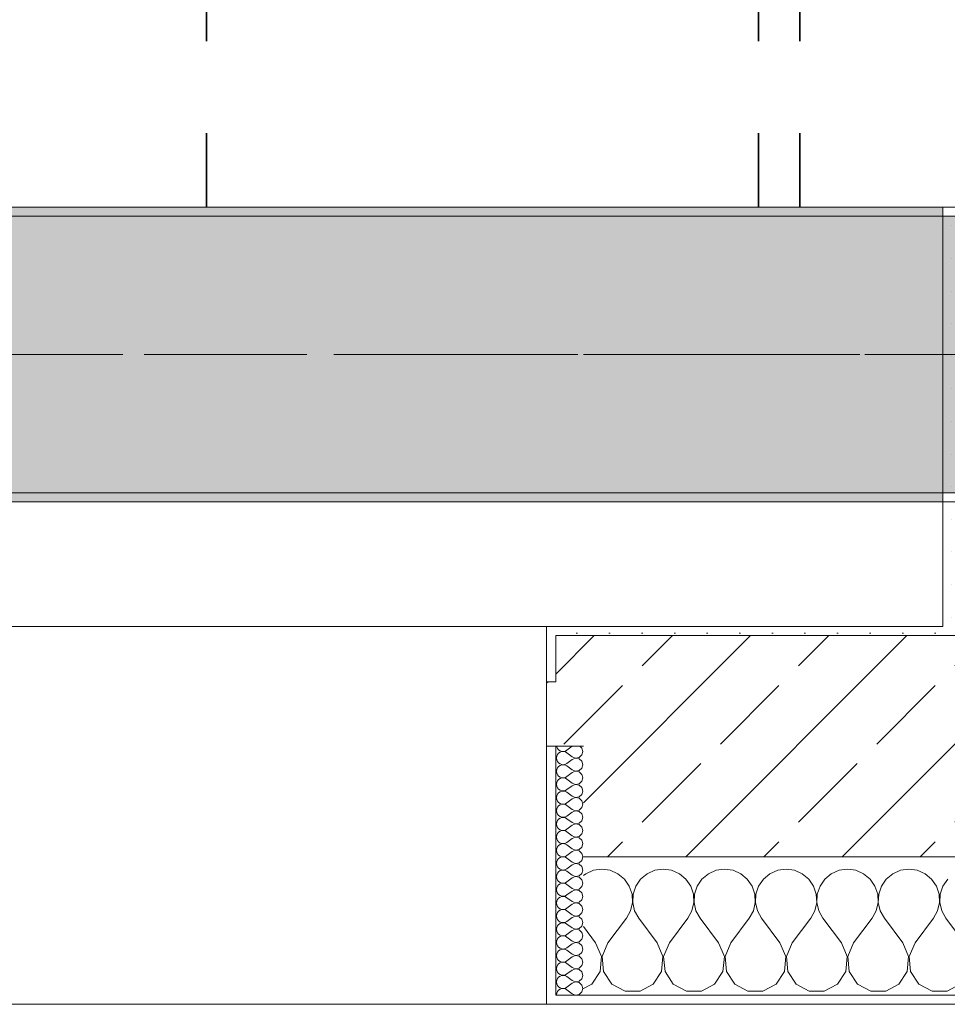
# Model space of a CAD drawing. Header units: metres. Extents: x -3.6 to 84.5, y -11 to 16.8.
# Tile 82 of 228: x 24.6 to 25.6, y -0.2 to 0.9. Entities that reach past the tile are written whole.
import ezdxf

# ---------------------------------------------------------------- set-up
doc = ezdxf.new("R2010")
doc.units = ezdxf.units.M
doc.header["$MEASUREMENT"] = 0
doc.linetypes.add('Achse', pattern=[0.2, 0.1, -0.05, 0, -0.05])
doc.linetypes.add('Strichlinie doppelt', pattern=[0.546806, 0.264583, -0.105833, 0.070556, -0.105833])
for name, color, linetype in [('155 - Bemaßung_ Beschriftung.Ausbau - Deckenelemente', 7, 'Continuous'), ('451 - Universal.Achsen Raster', 7, 'Continuous'), ('604 - Struktur.Wand Aussen', 7, 'Continuous'), ('607 - Struktur.Stütze', 7, 'Continuous'), ('608 - Struktur.Träger', 7, 'Continuous')]:
    doc.layers.add(name, color=color, linetype=linetype)
pattern_1 = [(45, (0, 0), (-0.01767767, 0.01767767), [0, -0.025])]
pattern_2 = [(0, (0, 0), (0, 0.08660254), [0, -0.05]), (0, (0.025, 0.0433), (0, 0.08660254), [0, -0.05])]
pattern_3 = [(45, (0, 0), (-0.08485281, 0.08485281), []), (45, (-0.04243, 0.04243), (-0.08485281, 0.08485281), [0.09, -0.03])]

# ---------------------------------------------------------------- blocks, each defined once
blk = doc.blocks.new('*X79')
at = {"layer": '604 - Struktur.Wand Aussen', "color": 7, "linetype": 'Continuous', "lineweight": 5}
for p, q in [((25.1909, -0.0096), (25.1825, -0.0133)), ((25.2, -0.0083), (25.1909, -0.0096)), ((25.2091, -0.0096), (25.2, -0.0083)), ((25.2175, -0.0133), (25.2091, -0.0096)), ((25.2576, -0.0096), (25.2491, -0.0133)), ((25.2667, -0.0083), (25.2576, -0.0096)), ((25.2758, -0.0096), (25.2667, -0.0083)), ((25.2842, -0.0133), (25.2758, -0.0096)), ((25.3242, -0.0096), (25.3158, -0.0133)), ((25.3333, -0.0083), (25.3242, -0.0096)), ((25.3424, -0.0096), (25.3333, -0.0083)), ((25.3509, -0.0133), (25.3424, -0.0096)), ((25.3909, -0.0096), (25.3825, -0.0133)), ((25.4, -0.0083), (25.3909, -0.0096)), ((25.4091, -0.0096), (25.4, -0.0083)), ((25.4175, -0.0133), (25.4091, -0.0096)), ((25.4576, -0.0096), (25.4491, -0.0133)), ((25.4667, -0.0083), (25.4576, -0.0096)), ((25.4758, -0.0096), (25.4667, -0.0083)), ((25.4842, -0.0133), (25.4758, -0.0096)), ((25.5242, -0.0096), (25.5158, -0.0133)), ((25.5333, -0.0083), (25.5242, -0.0096)), ((25.5424, -0.0096), (25.5333, -0.0083)), ((25.5509, -0.0133), (25.5424, -0.0096)), ((25.1825, -0.0133), (25.18, -0.0154)), ((25.2246, -0.0192), (25.2175, -0.0133)), ((25.2298, -0.0268), (25.2246, -0.0192)), ((25.2421, -0.0192), (25.2369, -0.0268)), ((25.2491, -0.0133), (25.2421, -0.0192)), ((25.2913, -0.0192), (25.2842, -0.0133)), ((25.2965, -0.0268), (25.2913, -0.0192)), ((25.3087, -0.0192), (25.3035, -0.0268)), ((25.3158, -0.0133), (25.3087, -0.0192)), ((25.3579, -0.0192), (25.3509, -0.0133)), ((25.3631, -0.0268), (25.3579, -0.0192)), ((25.3754, -0.0192), (25.3702, -0.0268)), ((25.3825, -0.0133), (25.3754, -0.0192)), ((25.4246, -0.0192), (25.4175, -0.0133)), ((25.4298, -0.0268), (25.4246, -0.0192)), ((25.4421, -0.0192), (25.4369, -0.0268)), ((25.4491, -0.0133), (25.4421, -0.0192)), ((25.4913, -0.0192), (25.4842, -0.0133)), ((25.4965, -0.0268), (25.4913, -0.0192)), ((25.5087, -0.0192), (25.5035, -0.0268)), ((25.5158, -0.0133), (25.5087, -0.0192)), ((25.5579, -0.0192), (25.5509, -0.0133)), ((25.5631, -0.0268), (25.5579, -0.0192)), ((25.5754, -0.0192), (25.5702, -0.0268)), ((25.2328, -0.0355), (25.2298, -0.0268)), ((25.2369, -0.0268), (25.2339, -0.0355)), ((25.2994, -0.0355), (25.2965, -0.0268)), ((25.3035, -0.0268), (25.3006, -0.0355)), ((25.3661, -0.0355), (25.3631, -0.0268)), ((25.3702, -0.0268), (25.3672, -0.0355)), ((25.4328, -0.0355), (25.4298, -0.0268)), ((25.4369, -0.0268), (25.4339, -0.0355)), ((25.4994, -0.0355), (25.4965, -0.0268)), ((25.5035, -0.0268), (25.5006, -0.0355)), ((25.5661, -0.0355), (25.5631, -0.0268)), ((25.5702, -0.0268), (25.5672, -0.0355)), ((25.2332, -0.0447), (25.2328, -0.0355)), ((25.2339, -0.0355), (25.2335, -0.0447)), ((25.2999, -0.0447), (25.2994, -0.0355)), ((25.3006, -0.0355), (25.3001, -0.0447)), ((25.3665, -0.0447), (25.3661, -0.0355)), ((25.3672, -0.0355), (25.3668, -0.0447)), ((25.4332, -0.0447), (25.4328, -0.0355)), ((25.4339, -0.0355), (25.4335, -0.0447)), ((25.4999, -0.0447), (25.4994, -0.0355)), ((25.5006, -0.0355), (25.5001, -0.0447)), ((25.5665, -0.0447), (25.5661, -0.0355)), ((25.5672, -0.0355), (25.5668, -0.0447)), ((25.2311, -0.0536), (25.2332, -0.0447)), ((25.2335, -0.0447), (25.2355, -0.0536)), ((25.2978, -0.0536), (25.2999, -0.0447)), ((25.3001, -0.0447), (25.3022, -0.0536)), ((25.3645, -0.0536), (25.3665, -0.0447)), ((25.3668, -0.0447), (25.3689, -0.0536)), ((25.4311, -0.0536), (25.4332, -0.0447)), ((25.4335, -0.0447), (25.4355, -0.0536)), ((25.4978, -0.0536), (25.4999, -0.0447)), ((25.5001, -0.0447), (25.5022, -0.0536)), ((25.5645, -0.0536), (25.5665, -0.0447)), ((25.5668, -0.0447), (25.5689, -0.0536)), ((25.2067, -0.0883), (25.2267, -0.0617)), ((25.2267, -0.0617), (25.2311, -0.0536)), ((25.2355, -0.0536), (25.24, -0.0617)), ((25.26, -0.0883), (25.24, -0.0617)), ((25.2733, -0.0883), (25.2933, -0.0617)), ((25.2933, -0.0617), (25.2978, -0.0536)), ((25.3022, -0.0536), (25.3067, -0.0617)), ((25.3267, -0.0883), (25.3067, -0.0617)), ((25.34, -0.0883), (25.36, -0.0617)), ((25.36, -0.0617), (25.3645, -0.0536)), ((25.3689, -0.0536), (25.3733, -0.0617)), ((25.3933, -0.0883), (25.3733, -0.0617)), ((25.4067, -0.0883), (25.4267, -0.0617)), ((25.4267, -0.0617), (25.4311, -0.0536)), ((25.4355, -0.0536), (25.44, -0.0617)), ((25.46, -0.0883), (25.44, -0.0617)), ((25.4733, -0.0883), (25.4933, -0.0617)), ((25.4933, -0.0617), (25.4978, -0.0536)), ((25.5022, -0.0536), (25.5067, -0.0617)), ((25.5267, -0.0883), (25.5067, -0.0617)), ((25.54, -0.0883), (25.56, -0.0617)), ((25.56, -0.0617), (25.5645, -0.0536)), ((25.5689, -0.0536), (25.5733, -0.0617)), ((25.5933, -0.0883), (25.5733, -0.0617)), ((25.1933, -0.0883), (25.18, -0.0706)), ((25.1996, -0.1033), (25.1933, -0.0883)), ((25.2067, -0.0883), (25.2004, -0.1033)), ((25.2663, -0.1033), (25.26, -0.0883)), ((25.2733, -0.0883), (25.267, -0.1033)), ((25.333, -0.1033), (25.3267, -0.0883)), ((25.34, -0.0883), (25.3337, -0.1033)), ((25.3996, -0.1033), (25.3933, -0.0883)), ((25.4067, -0.0883), (25.4004, -0.1033)), ((25.4663, -0.1033), (25.46, -0.0883)), ((25.4733, -0.0883), (25.467, -0.1033)), ((25.533, -0.1033), (25.5267, -0.0883)), ((25.54, -0.0883), (25.5337, -0.1033)), ((25.1981, -0.1195), (25.1996, -0.1033)), ((25.2004, -0.1033), (25.2019, -0.1195)), ((25.2648, -0.1195), (25.2663, -0.1033)), ((25.267, -0.1033), (25.2686, -0.1195)), ((25.3314, -0.1195), (25.333, -0.1033)), ((25.3337, -0.1033), (25.3352, -0.1195)), ((25.3981, -0.1195), (25.3996, -0.1033)), ((25.4004, -0.1033), (25.4019, -0.1195)), ((25.4648, -0.1195), (25.4663, -0.1033)), ((25.467, -0.1033), (25.4686, -0.1195)), ((25.5314, -0.1195), (25.533, -0.1033)), ((25.5337, -0.1033), (25.5352, -0.1195)), ((25.1891, -0.133), (25.1981, -0.1195)), ((25.2019, -0.1195), (25.2109, -0.133)), ((25.2558, -0.133), (25.2648, -0.1195)), ((25.2686, -0.1195), (25.2776, -0.133)), ((25.3224, -0.133), (25.3314, -0.1195)), ((25.3352, -0.1195), (25.3442, -0.133)), ((25.3891, -0.133), (25.3981, -0.1195)), ((25.4019, -0.1195), (25.4109, -0.133)), ((25.4558, -0.133), (25.4648, -0.1195)), ((25.4686, -0.1195), (25.4776, -0.133)), ((25.5224, -0.133), (25.5314, -0.1195)), ((25.5352, -0.1195), (25.5442, -0.133)), ((25.18, -0.1379), (25.1891, -0.133)), ((25.2109, -0.133), (25.2252, -0.1407)), ((25.2415, -0.1407), (25.2558, -0.133)), ((25.2776, -0.133), (25.2919, -0.1407)), ((25.3081, -0.1407), (25.3224, -0.133)), ((25.3442, -0.133), (25.3585, -0.1407)), ((25.3748, -0.1407), (25.3891, -0.133)), ((25.4109, -0.133), (25.4252, -0.1407)), ((25.4415, -0.1407), (25.4558, -0.133)), ((25.4776, -0.133), (25.4919, -0.1407)), ((25.5081, -0.1407), (25.5224, -0.133)), ((25.5442, -0.133), (25.5585, -0.1407)), ((25.5748, -0.1407), (25.5891, -0.133)), ((25.2252, -0.1407), (25.2415, -0.1407)), ((25.2919, -0.1407), (25.3081, -0.1407)), ((25.3585, -0.1407), (25.3748, -0.1407)), ((25.4252, -0.1407), (25.4415, -0.1407)), ((25.4919, -0.1407), (25.5081, -0.1407)), ((25.5585, -0.1407), (25.5748, -0.1407))]:
    blk.add_line(p, q, dxfattribs=at)
blk = doc.blocks.new('*X103')
at = {"layer": '604 - Struktur.Wand Aussen', "color": 7, "linetype": 'Continuous', "lineweight": 5}
for p, q in [((25.1509, 0.125), (25.151, 0.1245)), ((25.151, 0.1245), (25.1518, 0.1227)), ((25.1518, 0.1227), (25.153, 0.1212)), ((25.153, 0.1212), (25.1547, 0.12)), ((25.1547, 0.1185), (25.153, 0.1174)), ((25.1547, 0.12), (25.1565, 0.1194)), ((25.1565, 0.1192), (25.1547, 0.1185)), ((25.1565, 0.1194), (25.1585, 0.1193)), ((25.1585, 0.1193), (25.1565, 0.1192)), ((25.1585, 0.1193), (25.1604, 0.1198)), ((25.1604, 0.1188), (25.1585, 0.1193)), ((25.1604, 0.1198), (25.1621, 0.1207)), ((25.1621, 0.1179), (25.1604, 0.1188)), ((25.1679, 0.125), (25.1621, 0.1207)), ((25.1679, 0.1136), (25.1621, 0.1179)), ((25.1782, 0.123), (25.1761, 0.125)), ((25.1793, 0.1193), (25.1782, 0.123)), ((25.1782, 0.1155), (25.1793, 0.1193)), ((25.151, 0.1141), (25.1507, 0.1121)), ((25.1507, 0.1121), (25.151, 0.1102)), ((25.1518, 0.1159), (25.151, 0.1141)), ((25.151, 0.1102), (25.1518, 0.1084)), ((25.153, 0.1174), (25.1518, 0.1159)), ((25.1518, 0.1084), (25.153, 0.1069)), ((25.153, 0.1069), (25.1547, 0.1058)), ((25.1679, 0.1107), (25.1621, 0.1064)), ((25.1679, 0.1136), (25.1715, 0.1122)), ((25.1715, 0.1121), (25.1679, 0.1107)), ((25.1715, 0.1122), (25.1753, 0.1129)), ((25.1753, 0.1114), (25.1715, 0.1121)), ((25.1753, 0.1129), (25.1782, 0.1155)), ((25.1782, 0.1088), (25.1753, 0.1114)), ((25.1793, 0.105), (25.1782, 0.1088)), ((25.151, 0.0998), (25.1507, 0.0979)), ((25.1507, 0.0979), (25.151, 0.0959)), ((25.1518, 0.1016), (25.151, 0.0998)), ((25.153, 0.1031), (25.1518, 0.1016)), ((25.1547, 0.1042), (25.153, 0.1031)), ((25.1547, 0.1058), (25.1565, 0.1051)), ((25.1565, 0.1049), (25.1547, 0.1042)), ((25.1565, 0.1051), (25.1585, 0.105)), ((25.1585, 0.105), (25.1565, 0.1049)), ((25.1585, 0.105), (25.1604, 0.1055)), ((25.1604, 0.1045), (25.1585, 0.105)), ((25.1604, 0.1055), (25.1621, 0.1064)), ((25.1621, 0.1036), (25.1604, 0.1045)), ((25.1679, 0.0993), (25.1621, 0.1036)), ((25.1679, 0.0964), (25.1621, 0.0921)), ((25.1679, 0.0993), (25.1715, 0.0979)), ((25.1715, 0.0978), (25.1679, 0.0964)), ((25.1715, 0.0979), (25.1753, 0.0986)), ((25.1753, 0.0971), (25.1715, 0.0978)), ((25.1753, 0.0986), (25.1782, 0.1012)), ((25.1782, 0.0945), (25.1753, 0.0971)), ((25.1782, 0.1012), (25.1793, 0.105)), ((25.151, 0.0855), (25.1507, 0.0836)), ((25.151, 0.0959), (25.1518, 0.0941)), ((25.1518, 0.0873), (25.151, 0.0855)), ((25.1518, 0.0941), (25.153, 0.0926)), ((25.153, 0.0888), (25.1518, 0.0873)), ((25.153, 0.0926), (25.1547, 0.0915)), ((25.1547, 0.09), (25.153, 0.0888)), ((25.1547, 0.0915), (25.1565, 0.0908)), ((25.1565, 0.0906), (25.1547, 0.09)), ((25.1565, 0.0908), (25.1585, 0.0907)), ((25.1585, 0.0907), (25.1565, 0.0906)), ((25.1585, 0.0907), (25.1604, 0.0912)), ((25.1604, 0.0902), (25.1585, 0.0907)), ((25.1604, 0.0912), (25.1621, 0.0921)), ((25.1621, 0.0893), (25.1604, 0.0902)), ((25.1679, 0.085), (25.1621, 0.0893)), ((25.1753, 0.0843), (25.1782, 0.087)), ((25.1793, 0.0907), (25.1782, 0.0945)), ((25.1782, 0.087), (25.1793, 0.0907)), ((25.1507, 0.0836), (25.151, 0.0816)), ((25.151, 0.0816), (25.1518, 0.0798)), ((25.1518, 0.0798), (25.153, 0.0783)), ((25.153, 0.0783), (25.1547, 0.0772)), ((25.1547, 0.0757), (25.153, 0.0746)), ((25.1547, 0.0772), (25.1565, 0.0766)), ((25.1565, 0.0763), (25.1547, 0.0757)), ((25.1565, 0.0766), (25.1585, 0.0765)), ((25.1585, 0.0764), (25.1565, 0.0763)), ((25.1585, 0.0765), (25.1604, 0.0769)), ((25.1604, 0.076), (25.1585, 0.0764)), ((25.1604, 0.0769), (25.1621, 0.0779)), ((25.1621, 0.075), (25.1604, 0.076)), ((25.1679, 0.0821), (25.1621, 0.0779)), ((25.1679, 0.0707), (25.1621, 0.075)), ((25.1679, 0.085), (25.1715, 0.0836)), ((25.1715, 0.0835), (25.1679, 0.0821)), ((25.1715, 0.0836), (25.1753, 0.0843)), ((25.1753, 0.0828), (25.1715, 0.0835)), ((25.1782, 0.0802), (25.1753, 0.0828)), ((25.1793, 0.0764), (25.1782, 0.0802)), ((25.1782, 0.0727), (25.1793, 0.0764)), ((25.151, 0.0712), (25.1507, 0.0693)), ((25.1507, 0.0693), (25.151, 0.0673)), ((25.1518, 0.073), (25.151, 0.0712)), ((25.151, 0.0673), (25.1518, 0.0655)), ((25.153, 0.0746), (25.1518, 0.073)), ((25.1518, 0.0655), (25.153, 0.064)), ((25.1679, 0.0679), (25.1621, 0.0636)), ((25.1679, 0.0707), (25.1715, 0.0693)), ((25.1715, 0.0693), (25.1679, 0.0679)), ((25.1715, 0.0693), (25.1753, 0.07)), ((25.1753, 0.0685), (25.1715, 0.0693)), ((25.1753, 0.07), (25.1782, 0.0727)), ((25.1782, 0.0659), (25.1753, 0.0685)), ((25.1793, 0.0621), (25.1782, 0.0659)), ((25.151, 0.057), (25.1507, 0.055)), ((25.1507, 0.055), (25.151, 0.053)), ((25.1518, 0.0588), (25.151, 0.057)), ((25.153, 0.0603), (25.1518, 0.0588)), ((25.153, 0.064), (25.1547, 0.0629)), ((25.1547, 0.0614), (25.153, 0.0603)), ((25.1547, 0.0629), (25.1565, 0.0623)), ((25.1565, 0.062), (25.1547, 0.0614)), ((25.1565, 0.0623), (25.1585, 0.0622)), ((25.1585, 0.0621), (25.1565, 0.062)), ((25.1585, 0.0622), (25.1604, 0.0626)), ((25.1604, 0.0617), (25.1585, 0.0621)), ((25.1604, 0.0626), (25.1621, 0.0636)), ((25.1621, 0.0607), (25.1604, 0.0617)), ((25.1679, 0.0564), (25.1621, 0.0607)), ((25.1679, 0.0536), (25.1621, 0.0493)), ((25.1679, 0.0564), (25.1715, 0.055)), ((25.1715, 0.055), (25.1679, 0.0536)), ((25.1715, 0.055), (25.1753, 0.0558)), ((25.1753, 0.0542), (25.1715, 0.055)), ((25.1753, 0.0558), (25.1782, 0.0584)), ((25.1782, 0.0516), (25.1753, 0.0542)), ((25.1782, 0.0584), (25.1793, 0.0621)), ((25.151, 0.053), (25.1518, 0.0512)), ((25.1518, 0.0445), (25.151, 0.0427)), ((25.1518, 0.0512), (25.153, 0.0497)), ((25.153, 0.046), (25.1518, 0.0445)), ((25.153, 0.0497), (25.1547, 0.0486)), ((25.1547, 0.0471), (25.153, 0.046)), ((25.1547, 0.0486), (25.1565, 0.048)), ((25.1565, 0.0477), (25.1547, 0.0471)), ((25.1565, 0.048), (25.1585, 0.0479)), ((25.1585, 0.0478), (25.1565, 0.0477)), ((25.1585, 0.0479), (25.1604, 0.0483)), ((25.1604, 0.0474), (25.1585, 0.0478)), ((25.1604, 0.0483), (25.1621, 0.0493)), ((25.1621, 0.0464), (25.1604, 0.0474)), ((25.1679, 0.0421), (25.1621, 0.0464)), ((25.1753, 0.0415), (25.1782, 0.0441)), ((25.1793, 0.0479), (25.1782, 0.0516)), ((25.1782, 0.0441), (25.1793, 0.0479)), ((25.151, 0.0427), (25.1507, 0.0407)), ((25.1507, 0.0407), (25.151, 0.0388)), ((25.151, 0.0388), (25.1518, 0.037)), ((25.1518, 0.037), (25.153, 0.0354)), ((25.153, 0.0354), (25.1547, 0.0343)), ((25.1547, 0.0328), (25.153, 0.0317)), ((25.1547, 0.0343), (25.1565, 0.0337)), ((25.1565, 0.0334), (25.1547, 0.0328)), ((25.1565, 0.0337), (25.1585, 0.0336)), ((25.1585, 0.0335), (25.1565, 0.0334)), ((25.1585, 0.0336), (25.1604, 0.034)), ((25.1604, 0.0331), (25.1585, 0.0335)), ((25.1604, 0.034), (25.1621, 0.035)), ((25.1621, 0.0321), (25.1604, 0.0331)), ((25.1679, 0.0393), (25.1621, 0.035)), ((25.1679, 0.0279), (25.1621, 0.0321)), ((25.1679, 0.0421), (25.1715, 0.0407)), ((25.1715, 0.0407), (25.1679, 0.0393)), ((25.1715, 0.0407), (25.1753, 0.0415)), ((25.1753, 0.04), (25.1715, 0.0407)), ((25.1782, 0.0373), (25.1753, 0.04)), ((25.1793, 0.0336), (25.1782, 0.0373)), ((25.1782, 0.0298), (25.1793, 0.0336)), ((25.151, 0.0284), (25.1507, 0.0264)), ((25.1507, 0.0264), (25.151, 0.0245)), ((25.1518, 0.0302), (25.151, 0.0284)), ((25.151, 0.0245), (25.1518, 0.0227)), ((25.153, 0.0317), (25.1518, 0.0302)), ((25.1518, 0.0227), (25.153, 0.0212)), ((25.1679, 0.025), (25.1621, 0.0207)), ((25.1679, 0.0279), (25.1715, 0.0265)), ((25.1715, 0.0264), (25.1679, 0.025)), ((25.1715, 0.0265), (25.1753, 0.0272)), ((25.1753, 0.0257), (25.1715, 0.0264)), ((25.1753, 0.0272), (25.1782, 0.0298)), ((25.1782, 0.023), (25.1753, 0.0257)), ((25.1793, 0.0193), (25.1782, 0.023)), ((25.151, 0.0141), (25.1507, 0.0121)), ((25.1507, 0.0121), (25.151, 0.0102)), ((25.1518, 0.0159), (25.151, 0.0141)), ((25.153, 0.0174), (25.1518, 0.0159)), ((25.153, 0.0212), (25.1547, 0.02)), ((25.1547, 0.0185), (25.153, 0.0174)), ((25.1547, 0.02), (25.1565, 0.0194)), ((25.1565, 0.0192), (25.1547, 0.0185)), ((25.1565, 0.0194), (25.1585, 0.0193)), ((25.1585, 0.0193), (25.1565, 0.0192)), ((25.1585, 0.0193), (25.1604, 0.0198)), ((25.1604, 0.0188), (25.1585, 0.0193)), ((25.1604, 0.0198), (25.1621, 0.0207)), ((25.1621, 0.0179), (25.1604, 0.0188)), ((25.1679, 0.0136), (25.1621, 0.0179)), ((25.1679, 0.0107), (25.1621, 0.0064)), ((25.1679, 0.0136), (25.1715, 0.0122)), ((25.1715, 0.0121), (25.1679, 0.0107)), ((25.1715, 0.0122), (25.1753, 0.0129)), ((25.1753, 0.0114), (25.1715, 0.0121)), ((25.1753, 0.0129), (25.1782, 0.0155)), ((25.1782, 0.0088), (25.1753, 0.0114)), ((25.1782, 0.0155), (25.1793, 0.0193)), ((25.151, 0.0102), (25.1518, 0.0084)), ((25.1518, 0.0016), (25.151, -0.0002)), ((25.1518, 0.0084), (25.153, 0.0069)), ((25.153, 0.0031), (25.1518, 0.0016)), ((25.153, 0.0069), (25.1547, 0.0058)), ((25.1547, 0.0042), (25.153, 0.0031)), ((25.1547, 0.0058), (25.1565, 0.0051)), ((25.1565, 0.0049), (25.1547, 0.0042)), ((25.1565, 0.0051), (25.1585, 0.005)), ((25.1585, 0.005), (25.1565, 0.0049)), ((25.1585, 0.005), (25.1604, 0.0055)), ((25.1604, 0.0045), (25.1585, 0.005)), ((25.1604, 0.0055), (25.1621, 0.0064)), ((25.1621, 0.0036), (25.1604, 0.0045)), ((25.1679, -0.0007), (25.1621, 0.0036)), ((25.1753, -0.0014), (25.1782, 0.0012)), ((25.1793, 0.005), (25.1782, 0.0088)), ((25.1782, 0.0012), (25.1793, 0.005)), ((25.151, -0.0002), (25.1507, -0.0021)), ((25.1507, -0.0021), (25.151, -0.0041)), ((25.151, -0.0041), (25.1518, -0.0059)), ((25.1518, -0.0059), (25.153, -0.0074)), ((25.153, -0.0074), (25.1547, -0.0085)), ((25.1547, -0.01), (25.153, -0.0112)), ((25.1547, -0.0085), (25.1565, -0.0092)), ((25.1565, -0.0094), (25.1547, -0.01)), ((25.1565, -0.0092), (25.1585, -0.0093)), ((25.1585, -0.0093), (25.1565, -0.0094)), ((25.1585, -0.0093), (25.1604, -0.0088)), ((25.1604, -0.0098), (25.1585, -0.0093)), ((25.1604, -0.0088), (25.1621, -0.0079)), ((25.1621, -0.0107), (25.1604, -0.0098)), ((25.1679, -0.0036), (25.1621, -0.0079)), ((25.1679, -0.0007), (25.1715, -0.0021)), ((25.1715, -0.0022), (25.1679, -0.0036)), ((25.1715, -0.0021), (25.1753, -0.0014)), ((25.1753, -0.0029), (25.1715, -0.0022)), ((25.1782, -0.0055), (25.1753, -0.0029)), ((25.1793, -0.0093), (25.1782, -0.0055)), ((25.1782, -0.013), (25.1793, -0.0093)), ((25.151, -0.0145), (25.1507, -0.0164)), ((25.1507, -0.0164), (25.151, -0.0184)), ((25.1518, -0.0127), (25.151, -0.0145)), ((25.151, -0.0184), (25.1518, -0.0202)), ((25.153, -0.0112), (25.1518, -0.0127)), ((25.1518, -0.0202), (25.153, -0.0217)), ((25.1679, -0.015), (25.1621, -0.0107)), ((25.1679, -0.0179), (25.1621, -0.0221)), ((25.1679, -0.015), (25.1715, -0.0164)), ((25.1715, -0.0165), (25.1679, -0.0179)), ((25.1715, -0.0164), (25.1753, -0.0157)), ((25.1753, -0.0172), (25.1715, -0.0165)), ((25.1753, -0.0157), (25.1782, -0.013)), ((25.1782, -0.0198), (25.1753, -0.0172)), ((25.1793, -0.0236), (25.1782, -0.0198)), ((25.151, -0.0288), (25.1507, -0.0307)), ((25.1507, -0.0307), (25.151, -0.0327)), ((25.1518, -0.027), (25.151, -0.0288)), ((25.153, -0.0254), (25.1518, -0.027)), ((25.153, -0.0217), (25.1547, -0.0228)), ((25.1547, -0.0243), (25.153, -0.0254)), ((25.1547, -0.0228), (25.1565, -0.0234)), ((25.1565, -0.0237), (25.1547, -0.0243)), ((25.1565, -0.0234), (25.1585, -0.0235)), ((25.1585, -0.0236), (25.1565, -0.0237)), ((25.1585, -0.0235), (25.1604, -0.0231)), ((25.1604, -0.024), (25.1585, -0.0236)), ((25.1604, -0.0231), (25.1621, -0.0221)), ((25.1621, -0.025), (25.1604, -0.024)), ((25.1679, -0.0293), (25.1621, -0.025)), ((25.1679, -0.0293), (25.1715, -0.0307)), ((25.1715, -0.0307), (25.1679, -0.0321)), ((25.1715, -0.0307), (25.1753, -0.03)), ((25.1753, -0.0315), (25.1715, -0.0307)), ((25.1753, -0.03), (25.1782, -0.0273)), ((25.1782, -0.0341), (25.1753, -0.0315)), ((25.1782, -0.0273), (25.1793, -0.0236)), ((25.151, -0.0327), (25.1518, -0.0345)), ((25.1518, -0.0412), (25.151, -0.043)), ((25.1518, -0.0345), (25.153, -0.036)), ((25.153, -0.0397), (25.1518, -0.0412)), ((25.153, -0.036), (25.1547, -0.0371)), ((25.1547, -0.0386), (25.153, -0.0397)), ((25.1547, -0.0371), (25.1565, -0.0377)), ((25.1565, -0.038), (25.1547, -0.0386)), ((25.1565, -0.0377), (25.1585, -0.0378)), ((25.1585, -0.0379), (25.1565, -0.038)), ((25.1585, -0.0378), (25.1604, -0.0374)), ((25.1604, -0.0383), (25.1585, -0.0379)), ((25.1604, -0.0374), (25.1621, -0.0364)), ((25.1621, -0.0393), (25.1604, -0.0383)), ((25.1679, -0.0321), (25.1621, -0.0364)), ((25.1679, -0.0436), (25.1621, -0.0393)), ((25.1753, -0.0442), (25.1782, -0.0416)), ((25.1793, -0.0379), (25.1782, -0.0341)), ((25.1782, -0.0416), (25.1793, -0.0379)), ((25.151, -0.043), (25.1507, -0.045)), ((25.1507, -0.045), (25.151, -0.047)), ((25.151, -0.047), (25.1518, -0.0488)), ((25.1518, -0.0488), (25.153, -0.0503)), ((25.153, -0.0503), (25.1547, -0.0514)), ((25.1547, -0.0529), (25.153, -0.054)), ((25.1547, -0.0514), (25.1565, -0.052)), ((25.1565, -0.0523), (25.1547, -0.0529)), ((25.1565, -0.052), (25.1585, -0.0521)), ((25.1585, -0.0522), (25.1565, -0.0523)), ((25.1585, -0.0521), (25.1604, -0.0517)), ((25.1604, -0.0526), (25.1585, -0.0522)), ((25.1604, -0.0517), (25.1621, -0.0507)), ((25.1621, -0.0536), (25.1604, -0.0526)), ((25.1679, -0.0464), (25.1621, -0.0507)), ((25.1679, -0.0436), (25.1715, -0.045)), ((25.1715, -0.045), (25.1679, -0.0464)), ((25.1715, -0.045), (25.1753, -0.0442)), ((25.1753, -0.0458), (25.1715, -0.045)), ((25.1782, -0.0484), (25.1753, -0.0458)), ((25.1793, -0.0521), (25.1782, -0.0484)), ((25.1782, -0.0559), (25.1793, -0.0521)), ((25.151, -0.0573), (25.1507, -0.0593)), ((25.1507, -0.0593), (25.151, -0.0612)), ((25.1518, -0.0555), (25.151, -0.0573)), ((25.151, -0.0612), (25.1518, -0.063)), ((25.153, -0.054), (25.1518, -0.0555)), ((25.1518, -0.063), (25.153, -0.0646)), ((25.1679, -0.0579), (25.1621, -0.0536)), ((25.1679, -0.0607), (25.1621, -0.065)), ((25.1679, -0.0579), (25.1715, -0.0593)), ((25.1715, -0.0593), (25.1679, -0.0607)), ((25.1715, -0.0593), (25.1753, -0.0585)), ((25.1753, -0.06), (25.1715, -0.0593)), ((25.1753, -0.0585), (25.1782, -0.0559)), ((25.1782, -0.0627), (25.1753, -0.06)), ((25.1793, -0.0664), (25.1782, -0.0627)), ((25.151, -0.0716), (25.1507, -0.0736)), ((25.1507, -0.0736), (25.151, -0.0755)), ((25.1518, -0.0698), (25.151, -0.0716)), ((25.153, -0.0683), (25.1518, -0.0698)), ((25.153, -0.0646), (25.1547, -0.0657)), ((25.1547, -0.0672), (25.153, -0.0683)), ((25.1547, -0.0657), (25.1565, -0.0663)), ((25.1565, -0.0666), (25.1547, -0.0672)), ((25.1565, -0.0663), (25.1585, -0.0664)), ((25.1585, -0.0665), (25.1565, -0.0666)), ((25.1585, -0.0664), (25.1604, -0.066)), ((25.1604, -0.0669), (25.1585, -0.0665)), ((25.1604, -0.066), (25.1621, -0.065)), ((25.1621, -0.0679), (25.1604, -0.0669)), ((25.1679, -0.0721), (25.1621, -0.0679)), ((25.1679, -0.0721), (25.1715, -0.0735)), ((25.1715, -0.0736), (25.1679, -0.075)), ((25.1715, -0.0735), (25.1753, -0.0728)), ((25.1753, -0.0743), (25.1715, -0.0736)), ((25.1753, -0.0728), (25.1782, -0.0702)), ((25.1782, -0.077), (25.1753, -0.0743)), ((25.1782, -0.0702), (25.1793, -0.0664)), ((25.151, -0.0755), (25.1518, -0.0773)), ((25.1518, -0.0841), (25.151, -0.0859)), ((25.1518, -0.0773), (25.153, -0.0788)), ((25.153, -0.0826), (25.1518, -0.0841)), ((25.153, -0.0788), (25.1547, -0.08)), ((25.1547, -0.0815), (25.153, -0.0826)), ((25.1547, -0.08), (25.1565, -0.0806)), ((25.1565, -0.0808), (25.1547, -0.0815)), ((25.1565, -0.0806), (25.1585, -0.0807)), ((25.1585, -0.0807), (25.1565, -0.0808)), ((25.1585, -0.0807), (25.1604, -0.0802)), ((25.1604, -0.0812), (25.1585, -0.0807)), ((25.1604, -0.0802), (25.1621, -0.0793)), ((25.1621, -0.0821), (25.1604, -0.0812)), ((25.1679, -0.075), (25.1621, -0.0793)), ((25.1679, -0.0864), (25.1621, -0.0821)), ((25.1753, -0.0871), (25.1782, -0.0845)), ((25.1793, -0.0807), (25.1782, -0.077)), ((25.1782, -0.0845), (25.1793, -0.0807)), ((25.151, -0.0859), (25.1507, -0.0879)), ((25.1507, -0.0879), (25.151, -0.0898)), ((25.151, -0.0898), (25.1518, -0.0916)), ((25.1518, -0.0916), (25.153, -0.0931)), ((25.153, -0.0931), (25.1547, -0.0942)), ((25.1547, -0.0958), (25.153, -0.0969)), ((25.1547, -0.0942), (25.1565, -0.0949)), ((25.1565, -0.0951), (25.1547, -0.0958)), ((25.1565, -0.0949), (25.1585, -0.095)), ((25.1585, -0.095), (25.1565, -0.0951)), ((25.1585, -0.095), (25.1604, -0.0945)), ((25.1604, -0.0955), (25.1585, -0.095)), ((25.1604, -0.0945), (25.1621, -0.0936)), ((25.1621, -0.0964), (25.1604, -0.0955)), ((25.1679, -0.0893), (25.1621, -0.0936)), ((25.1679, -0.0864), (25.1715, -0.0878)), ((25.1715, -0.0879), (25.1679, -0.0893)), ((25.1715, -0.0878), (25.1753, -0.0871)), ((25.1753, -0.0886), (25.1715, -0.0879)), ((25.1782, -0.0912), (25.1753, -0.0886)), ((25.1793, -0.095), (25.1782, -0.0912)), ((25.1782, -0.0988), (25.1793, -0.095)), ((25.151, -0.1002), (25.1507, -0.1021)), ((25.1507, -0.1021), (25.151, -0.1041)), ((25.1518, -0.0984), (25.151, -0.1002)), ((25.151, -0.1041), (25.1518, -0.1059)), ((25.153, -0.0969), (25.1518, -0.0984)), ((25.1518, -0.1059), (25.153, -0.1074)), ((25.1679, -0.1007), (25.1621, -0.0964)), ((25.1679, -0.1036), (25.1621, -0.1079)), ((25.1679, -0.1007), (25.1715, -0.1021)), ((25.1715, -0.1022), (25.1679, -0.1036)), ((25.1715, -0.1021), (25.1753, -0.1014)), ((25.1753, -0.1029), (25.1715, -0.1022)), ((25.1753, -0.1014), (25.1782, -0.0988)), ((25.1782, -0.1055), (25.1753, -0.1029)), ((25.1793, -0.1093), (25.1782, -0.1055)), ((25.151, -0.1145), (25.1507, -0.1164)), ((25.1507, -0.1164), (25.151, -0.1184)), ((25.1518, -0.1127), (25.151, -0.1145)), ((25.153, -0.1112), (25.1518, -0.1127)), ((25.153, -0.1074), (25.1547, -0.1085)), ((25.1547, -0.11), (25.153, -0.1112)), ((25.1547, -0.1085), (25.1565, -0.1092)), ((25.1565, -0.1094), (25.1547, -0.11)), ((25.1565, -0.1092), (25.1585, -0.1093)), ((25.1585, -0.1093), (25.1565, -0.1094)), ((25.1585, -0.1093), (25.1604, -0.1088)), ((25.1604, -0.1098), (25.1585, -0.1093)), ((25.1604, -0.1088), (25.1621, -0.1079)), ((25.1621, -0.1107), (25.1604, -0.1098)), ((25.1679, -0.115), (25.1621, -0.1107)), ((25.1679, -0.115), (25.1715, -0.1164)), ((25.1715, -0.1165), (25.1679, -0.1179)), ((25.1715, -0.1164), (25.1753, -0.1157)), ((25.1753, -0.1172), (25.1715, -0.1165)), ((25.1753, -0.1157), (25.1782, -0.113)), ((25.1782, -0.1198), (25.1753, -0.1172)), ((25.1782, -0.113), (25.1793, -0.1093)), ((25.151, -0.1184), (25.1518, -0.1202)), ((25.1518, -0.127), (25.151, -0.1288)), ((25.1518, -0.1202), (25.153, -0.1217)), ((25.153, -0.1254), (25.1518, -0.127)), ((25.153, -0.1217), (25.1547, -0.1228)), ((25.1547, -0.1243), (25.153, -0.1254)), ((25.1547, -0.1228), (25.1565, -0.1234)), ((25.1565, -0.1237), (25.1547, -0.1243)), ((25.1565, -0.1234), (25.1585, -0.1235)), ((25.1585, -0.1236), (25.1565, -0.1237)), ((25.1585, -0.1235), (25.1604, -0.1231)), ((25.1604, -0.124), (25.1585, -0.1236)), ((25.1604, -0.1231), (25.1621, -0.1221)), ((25.1621, -0.125), (25.1604, -0.124)), ((25.1679, -0.1179), (25.1621, -0.1221)), ((25.1679, -0.1293), (25.1621, -0.125)), ((25.1753, -0.13), (25.1782, -0.1273)), ((25.1793, -0.1236), (25.1782, -0.1198)), ((25.1782, -0.1273), (25.1793, -0.1236)), ((25.151, -0.1288), (25.1507, -0.1307)), ((25.1507, -0.1307), (25.151, -0.1327)), ((25.151, -0.1327), (25.1518, -0.1345)), ((25.1518, -0.1345), (25.153, -0.136)), ((25.153, -0.136), (25.1547, -0.1371)), ((25.1547, -0.1386), (25.153, -0.1397)), ((25.1547, -0.1371), (25.1565, -0.1377)), ((25.1565, -0.138), (25.1547, -0.1386)), ((25.1565, -0.1377), (25.1585, -0.1378)), ((25.1585, -0.1379), (25.1565, -0.138)), ((25.1585, -0.1378), (25.1604, -0.1374)), ((25.1604, -0.1383), (25.1585, -0.1379)), ((25.1604, -0.1374), (25.1621, -0.1364)), ((25.1621, -0.1393), (25.1604, -0.1383)), ((25.1679, -0.1321), (25.1621, -0.1364)), ((25.1679, -0.1293), (25.1715, -0.1307)), ((25.1715, -0.1307), (25.1679, -0.1321)), ((25.1715, -0.1307), (25.1753, -0.13)), ((25.1753, -0.1315), (25.1715, -0.1307)), ((25.1782, -0.1341), (25.1753, -0.1315)), ((25.1793, -0.1379), (25.1782, -0.1341)), ((25.1782, -0.1416), (25.1793, -0.1379)), ((25.151, -0.143), (25.1507, -0.145)), ((25.1518, -0.1412), (25.151, -0.143)), ((25.153, -0.1397), (25.1518, -0.1412)), ((25.1679, -0.1436), (25.1621, -0.1393)), ((25.1679, -0.1436), (25.1715, -0.145)), ((25.1715, -0.145), (25.1753, -0.1442)), ((25.1753, -0.1442), (25.1782, -0.1416))]:
    blk.add_line(p, q, dxfattribs=at)

msp = doc.modelspace()

# ---------------------------------------------------------------- hatches: boundary and pattern name
at = {"layer": '604 - Struktur.Wand Aussen', "linetype": 'Continuous', "lineweight": 0, "true_color": 0x000000}
h = msp.add_hatch(dxfattribs=at)
h.set_pattern_fill('Gips_0001', color=18, style=0, pattern_type=2)
h.set_pattern_definition(pattern_1)
h.paths.add_polyline_path([(25.14, 0.255), (25.14, 0.195), (25.15, 0.195), (25.15, 0.255)])
h = msp.add_hatch(dxfattribs=at)
h.set_pattern_fill('Gips_0001', color=18, style=0, pattern_type=2)
h.set_pattern_definition(pattern_1)
h.paths.add_polyline_path([(25.15, 0.255), (25.15, 0.245), (25.57, 0.245), (25.57, 0.255)])
h = msp.add_hatch(dxfattribs=at)
h.set_pattern_fill('Beton__Stahlbeton_0001', color=18, style=0, pattern_type=2)
h.set_pattern_definition(pattern_3)
h.paths.add_polyline_path([(25.14, 0.125), (25.15, 0.125), (25.18, 0.125), (25.18, 0.005), (26.3, 0.005), (26.3, 0.125), (26.33, 0.125), (26.34, 0.125), (26.34, 0.195), (26.33, 0.195), (26.33, 0.245), (25.15, 0.245), (25.15, 0.195), (25.14, 0.195)])
h = msp.add_hatch(dxfattribs=at)
h.set_pattern_fill('Verputz_0001', color=18, style=0, pattern_type=2)
h.set_pattern_definition(pattern_2)
h.paths.add_polyline_path([(25.15, 0.125), (25.14, 0.125), (25.14, -0.155), (25.15, -0.155)])
h = msp.add_hatch(dxfattribs=at)
h.set_pattern_fill('Verputz_0001', color=18, style=0, pattern_type=2)
h.set_pattern_definition(pattern_2)
h.paths.add_polyline_path([(25.15, -0.145), (25.15, -0.155), (26.33, -0.155), (26.33, -0.145)])
at = {"layer": '607 - Struktur.Stütze', "linetype": 'Continuous', "lineweight": 0, "true_color": 0x000000}
h = msp.add_hatch(dxfattribs=at)
h.set_pattern_fill('Gips_0001', color=18, style=0, pattern_type=2)
h.set_pattern_definition(pattern_1)
h.paths.add_polyline_path([(25.57, 0.71), (25.57, 0.255), (25.58, 0.255), (25.58, 0.7), (25.66, 0.7), (25.66, 0.71)])
h = msp.add_hatch(dxfattribs=at)
h.set_pattern_fill('Gips_0001', color=18, style=0, pattern_type=2)
h.set_pattern_definition(pattern_1)
h.paths.add_polyline_path([(25.57, 0.255), (25.57, 0.245), (25.89, 0.245), (25.89, 0.255), (25.88, 0.255), (25.88, 0.25), (25.58, 0.25), (25.58, 0.255)])
at = {"layer": '608 - Struktur.Träger', "linetype": 'Continuous', "lineweight": 0, "true_color": 0x000000}
h = msp.add_hatch(dxfattribs=at)
h.set_pattern_fill('Gips_0001', color=18, style=0, pattern_type=2)
h.set_pattern_definition(pattern_1)
h.paths.add_polyline_path([(25.57, 0.71), (22.29, 0.71), (22.29, 0.7), (25.57, 0.7)])
h = msp.add_hatch(dxfattribs=at)
h.set_pattern_fill('Beton__Stahlbeton_0001', color=18, style=0, pattern_type=2)
h.set_pattern_definition(pattern_3)
h.paths.add_polyline_path([(0.69, 0.7), (0.38, 0.7), (0.38, 0.4), (0.69, 0.4), (3.97, 0.4), (4.29, 0.4), (7.57, 0.4), (7.89, 0.4), (11.17, 0.4), (11.49, 0.4), (14.77, 0.4), (15.09, 0.4), (18.37, 0.4), (18.69, 0.4), (21.97, 0.4), (22.29, 0.4), (25.57, 0.4), (25.89, 0.4), (29.17, 0.4), (29.49, 0.4), (32.77, 0.4), (33.09, 0.4), (36.37, 0.4), (36.69, 0.4), (39.97, 0.4), (40.29, 0.4), (43.57, 0.4), (43.89, 0.4), (47.17, 0.4), (47.49, 0.4), (50.77, 0.4), (51.09, 0.4), (54.37, 0.4), (54.69, 0.4), (57.97, 0.4), (58.29, 0.4), (61.57, 0.4), (61.88, 0.4), (61.88, 0.7), (61.57, 0.7), (58.29, 0.7), (57.97, 0.7), (54.69, 0.7), (54.37, 0.7), (51.09, 0.7), (50.77, 0.7), (47.49, 0.7), (47.17, 0.7), (43.89, 0.7), (43.57, 0.7), (40.29, 0.7), (39.9, 0.7), (36.69, 0.7), (36.37, 0.7), (33.09, 0.7), (32.77, 0.7), (29.49, 0.7), (29.17, 0.7), (25.89, 0.7), (25.57, 0.7), (22.29, 0.7), (21.97, 0.7), (18.69, 0.7), (18.37, 0.7), (15.09, 0.7), (14.77, 0.7), (11.49, 0.7), (11.17, 0.7), (7.89, 0.7), (7.57, 0.7), (4.29, 0.7), (3.97, 0.7)])
h = msp.add_hatch(dxfattribs=at)
h.set_pattern_fill('Gips_0001', color=18, style=0, pattern_type=2)
h.set_pattern_definition(pattern_1)
h.paths.add_polyline_path([(25.57, 0.4), (22.29, 0.4), (22.29, 0.39), (25.57, 0.39)])

# ---------------------------------------------------------------- linework, layer by layer
at = {"layer": '155 - Bemaßung_ Beschriftung.Ausbau - Deckenelemente', "color": 7, "linetype": 'Achse', "lineweight": 35}
for p, q in [((24.771, 5.19), (24.771, 0.71)), ((25.37, 5.19), (25.37, 0.71)), ((25.415, 5.19), (25.415, 0.71))]:
    msp.add_line(p, q, dxfattribs=at)
at = {"layer": '451 - Universal.Achsen Raster', "color": 160, "linetype": 'Strichlinie doppelt', "lineweight": 9, "true_color": 0x3232ff}
msp.add_line((64.935, 0.55), (-3.175, 0.55), dxfattribs=at)
at = {"layer": '604 - Struktur.Wand Aussen', "color": 7, "linetype": 'Continuous', "lineweight": 13}
for p, q in [((25.14, 0.255), (22.74, 0.255)), ((26.33, 0.245), (25.15, 0.245)), ((25.15, 0.245), (25.15, 0.195)), ((25.14, 0.125), (25.14, 0.195)), ((25.18, 0.005), (26.3, 0.005)), ((22.74, -0.155), (25.14, -0.155))]:
    msp.add_line(p, q, dxfattribs=at)
at = {"layer": '604 - Struktur.Wand Aussen', "color": 7, "linetype": 'Continuous', "lineweight": 5}
for p, q in [((25.14, 0.245), (25.14, 0.255)), ((25.15, 0.255), (25.14, 0.255)), ((25.14, 0.195), (25.14, 0.245)), ((25.15, 0.195), (25.14, 0.195)), ((25.14, 0.005), (25.14, 0.125)), ((25.15, 0.125), (25.14, 0.125)), ((25.18, 0.125), (25.15, 0.125)), ((25.15, 0.125), (25.15, -0.145)), ((25.15, -0.145), (25.15, 0.125)), ((25.14, -0.005), (25.14, 0.005)), ((25.14, -0.145), (25.14, -0.005)), ((25.14, -0.155), (25.14, -0.145)), ((25.18, -0.145), (25.15, -0.145)), ((25.18, -0.145), (26.3, -0.145)), ((25.15, -0.155), (25.14, -0.155))]:
    msp.add_line(p, q, dxfattribs=at)
at = {"layer": '604 - Struktur.Wand Aussen', "color": 7, "linetype": 'Continuous', "lineweight": 5, "flags": 128}
for points in [[(25.57, 0.255), (25.15, 0.255)], [(25.15, -0.155), (26.33, -0.155)]]:
    msp.add_lwpolyline(points, dxfattribs=at)
at = {"layer": '607 - Struktur.Stütze', "color": 7, "linetype": 'Continuous', "lineweight": 5, "flags": 128}
msp.add_lwpolyline([(25.66, 0.71), (25.57, 0.71), (25.57, 0.255)], dxfattribs=at)
at = {"layer": '608 - Struktur.Träger', "color": 7, "linetype": 'Continuous', "lineweight": 13}
for p, q in [((0.38, 0.71), (61.88, 0.71)), ((25.57, 0.7), (22.29, 0.7)), ((25.89, 0.7), (25.57, 0.7)), ((0.38, 0.39), (61.88, 0.39))]:
    msp.add_line(p, q, dxfattribs=at)
at = {"layer": '608 - Struktur.Träger', "color": 7, "linetype": 'Continuous', "lineweight": 5}
for p, q in [((25.57, 0.71), (22.29, 0.71)), ((25.57, 0.71), (25.57, 0.7)), ((25.57, 0.4), (25.57, 0.39)), ((25.57, 0.39), (22.29, 0.39))]:
    msp.add_line(p, q, dxfattribs=at)
at = {"layer": '608 - Struktur.Träger', "color": 7, "linetype": 'Achse', "lineweight": 9}
msp.add_line((0.38, 0.55), (61.88, 0.55), dxfattribs=at)
at = {"layer": '608 - Struktur.Träger', "color": 7, "linetype": 'Continuous', "lineweight": 13, "flags": 128}
msp.add_lwpolyline([(54.69, 0.4), (54.37, 0.4), (51.09, 0.4), (50.77, 0.4), (47.49, 0.4), (47.17, 0.4), (43.89, 0.4), (43.57, 0.4), (40.29, 0.4), (39.97, 0.4), (36.69, 0.4), (36.37, 0.4), (33.09, 0.4), (32.77, 0.4), (29.49, 0.4), (29.17, 0.4), (25.89, 0.4), (25.57, 0.4), (22.29, 0.4), (21.97, 0.4), (18.69, 0.4), (18.37, 0.4)], dxfattribs=at)

# ---------------------------------------------------------------- block references
at = {"layer": '604 - Struktur.Wand Aussen', "color": 7, "lineweight": 18}
for name in ['*X103', '*X79']:
    msp.add_blockref(name, (0, 0), dxfattribs=at)

doc.saveas('drawing.dxf')
